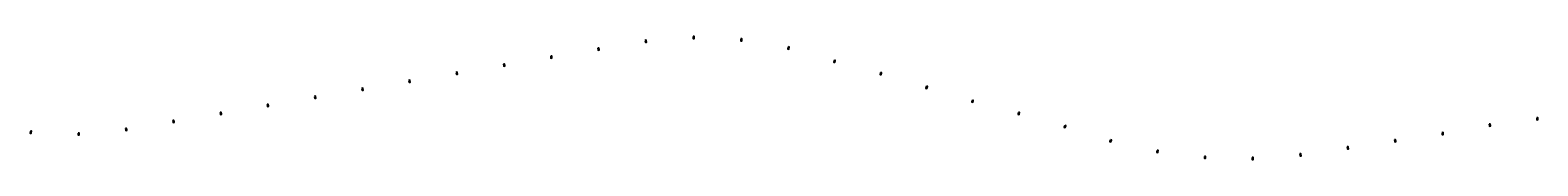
# Model space of a CAD drawing. Header units: metres. Extents: x 169592 to 176016, y 406416 to 407099.
# Tile 2 of 2: x 172869 to 176016, y 406416 to 406672. Entities that reach past the tile are written whole.
import ezdxf
from ezdxf.enums import TextEntityAlignment as Align

# ---------------------------------------------------------------- set-up
doc = ezdxf.new("R2010")
doc.units = ezdxf.units.M
doc.layers.add('B-WE-AM-KILOMETRERING_HRB-S', color=255, linetype='Continuous', lineweight=25)
doc.styles.add('NLCS-ISO Standaard', font='NLCS-ISO.ttf')

# ---------------------------------------------------------------- blocks, each defined once
blk = doc.blocks.new('*U91')
h = blk.add_hatch(color=256)
h.dxf.hatch_style = 1
h.paths.add_polyline_path([(-3.9, 0), (3.9, 0), (3.9, 4.2), (-3.9, 4.2)])
at = {"color": 18, "true_color": 0x000000}
blk.add_lwpolyline([(-3.9, 0), (3.9, 0), (3.9, 4.2), (-3.9, 4.2)], close=True, dxfattribs=at)
at = {"color": 18, "true_color": 0x000000, "style": 'NLCS-ISO Standaard'}
blk.add_attdef('KM', text='', height=2.5, dxfattribs=at).set_placement((0, 2.1), align=Align.MIDDLE)

msp = doc.modelspace()

# ---------------------------------------------------------------- block references
at = {"layer": 'B-WE-AM-KILOMETRERING_HRB-S'}
for p, xscale, yscale, zscale, rotation, values in [((174153.2, 406662.5), 0.5, 0.5, 0.5, 278.0999982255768, {'KM': '29.5'}), ((174252.8, 406670.4), 0.5, 0.5, 0.5, 270.9380257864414, {'KM': '29.6'}), ((174352.6, 406665.7), 0.5, 0.5, 0.5, 263.776053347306, {'KM': '29.7'}), ((173956, 406629.2), 0.4999999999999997, 0.4999999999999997, 0.4999999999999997, 279.6561051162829, {'KM': '29.3'}), ((174054.6, 406646), 0.4999999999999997, 0.4999999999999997, 0.4999999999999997, 279.6561051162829, {'KM': '29.4'}), ((174451.1, 406648.7), 0.4999999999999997, 0.4999999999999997, 0.4999999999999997, 256.6140809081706, {'KM': '29.8'}), ((173758.8, 406595.7), 0.4999999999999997, 0.4999999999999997, 0.4999999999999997, 279.6561051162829, {'KM': '29.1'}), ((173857.4, 406612.5), 0.4999999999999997, 0.4999999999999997, 0.4999999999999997, 279.6561051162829, {'KM': '29.2'}), ((174547.2, 406621.1), 0.4999999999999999, 0.4999999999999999, 0.4999999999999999, 253.0801420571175, {'KM': '29.9'}), ((174643.8, 406595.3), 0.5, 0.5, 0.5, 255.8854433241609, {'KM': '30.0'}), ((173561.7, 406562.1), 0.4999999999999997, 0.4999999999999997, 0.4999999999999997, 279.6561051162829, {'KM': '28.9'}), ((173660.2, 406578.9), 0.4999999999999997, 0.4999999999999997, 0.4999999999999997, 279.6561051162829, {'KM': '29.0'}), ((174739.6, 406566.6), 0.5, 0.5, 0.5, 253.2546069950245, {'KM': '30.1'}), ((173364.5, 406528.6), 0.4999999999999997, 0.4999999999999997, 0.4999999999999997, 279.6561051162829, {'KM': '28.7'}), ((173463.1, 406545.4), 0.4999999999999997, 0.4999999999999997, 0.4999999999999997, 279.6561051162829, {'KM': '28.8'}), ((174835.3, 406537.7), 0.5, 0.5, 0.5, 253.2546069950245, {'KM': '30.2'}), ((173265.9, 406511.8), 0.4999999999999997, 0.4999999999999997, 0.4999999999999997, 279.6561051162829, {'KM': '28.6'}), ((174932, 406512.2), 0.4999999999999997, 0.4999999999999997, 0.4999999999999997, 256.2023247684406, {'KM': '30.3'}), ((176014, 406500.8), 0.5, 0.5, 0.5, 274.9857706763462, {'KM': '31.4'}), ((172869.4, 406472.9), 0.4999999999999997, 0.4999999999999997, 0.4999999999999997, 263.908360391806, {'KM': '28.2'}), ((172969.2, 406468.9), 0.5, 0.5, 0.5, 271.5477976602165, {'KM': '28.3'}), ((173068.7, 406478.3), 0.5, 0.5, 0.5, 279.1872349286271, {'KM': '28.4'}), ((173167.3, 406495), 0.4999999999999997, 0.4999999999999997, 0.4999999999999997, 279.6561051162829, {'KM': '28.5'}), ((175028.2, 406485.1), 0.5, 0.5, 0.5, 252.1361703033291, {'KM': '30.4'}), ((175816.5, 406469.8), 0.5, 0.5, 0.5, 278.5802570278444, {'KM': '31.2'}), ((175914.9, 406487.4), 0.5, 0.5, 0.5, 278.3568620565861, {'KM': '31.3'}), ((175123.6, 406455.1), 0.4999999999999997, 0.4999999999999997, 0.4999999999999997, 254.2447682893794, {'KM': '30.5'}), ((175618.7, 406439.9), 0.5, 0.5, 0.5, 278.5802570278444, {'KM': '31.0'}), ((175717.6, 406454.8), 0.5, 0.5, 0.5, 278.5802570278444, {'KM': '31.1'}), ((175221, 406432.8), 0.5, 0.5, 0.5, 259.9743462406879, {'KM': '30.6'}), ((175320.2, 406420.3), 0.4999999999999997, 0.4999999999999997, 0.4999999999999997, 265.7039241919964, {'KM': '30.7'}), ((175420.1, 406417.8), 0.4999999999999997, 0.4999999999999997, 0.4999999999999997, 271.4335021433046, {'KM': '30.8'}), ((175519.8, 406425.3), 0.5, 0.5, 0.5, 277.163080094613, {'KM': '30.9'})]:
    msp.add_blockref('*U91', p, dxfattribs=dict(at, xscale=xscale, yscale=yscale, zscale=zscale, rotation=rotation)).add_auto_attribs(values)

doc.saveas('drawing.dxf')
